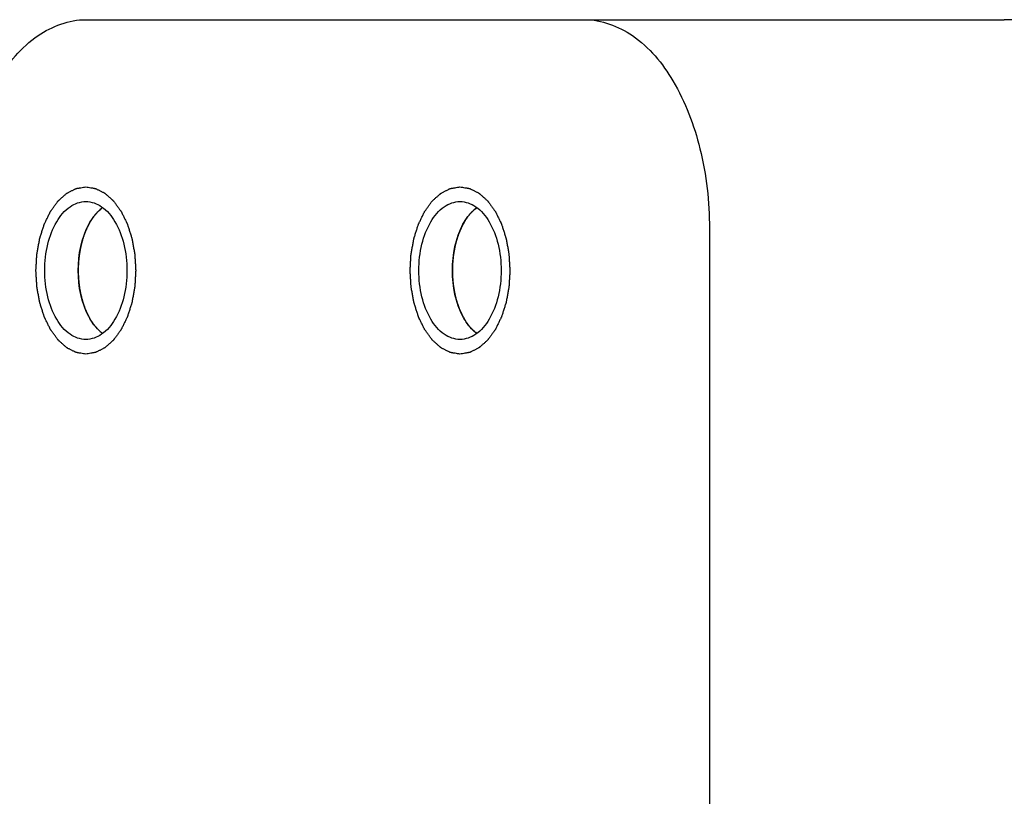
# Model space of a CAD drawing. Header units: millimetres. Extents: x 0 to 7560, y 0 to 5346.
# Tile 112 of 149: x 2272 to 2296, y 4341 to 4359. Entities that reach past the tile are written whole.
import ezdxf

# ---------------------------------------------------------------- set-up
doc = ezdxf.new("R2010")
doc.units = ezdxf.units.MM
for name, color, linetype in [('A2300601_ABL853', 7, 'Continuous'), ('CSH-ST-M4-20_PBL954', 7, 'Continuous'), ('CSH-ST-M4-20_PBL959', 7, 'Continuous'), ('M2302001_PBL891', 7, 'Continuous'), ('M2302801_PBL869', 7, 'Continuous'), ('TOP_VIEW_VBL707', 7, 'Continuous')]:
    doc.layers.add(name, color=color, linetype=linetype)

# ---------------------------------------------------------------- blocks, each defined once
blk = doc.blocks.new('M2302801_PBL869', base_point=(2617.377, 3921.91))
at = {"layer": 'M2302801_PBL869', "color": 7}
for p, q in [((2584.286, 3942.91), (2606.248, 3942.91)), ((2599.198, 3937.91), (2599.198, 3905.91))]:
    blk.add_line(p, q, dxfattribs=at)
for points, knots in [([(2581.303, 3937.91), (2581.303, 3938.552), (2581.441, 3939.782), (2582.051, 3941.399), (2582.995, 3942.574), (2583.885, 3942.91), (2584.286, 3942.91)], [0, 0, 0, 0, 0.30444, 0.580341, 0.809903, 1, 1, 1, 1]), ([(2596.216, 3942.91), (2596.617, 3942.91), (2597.506, 3942.574), (2598.451, 3941.399), (2599.06, 3939.782), (2599.198, 3938.552), (2599.198, 3937.91)], [0, 0, 0, 0, 0.190097, 0.419659, 0.69556, 1, 1, 1, 1]), ([(2584.286, 3935.26), (2584.153, 3935.26), (2583.86, 3935.37), (2583.548, 3935.758), (2583.347, 3936.292), (2583.278, 3936.91), (2583.347, 3937.527), (2583.548, 3938.061), (2583.86, 3938.449), (2584.153, 3938.56), (2584.286, 3938.56)], [0, 0, 0, 0, 0.095059, 0.209831, 0.34778, 0.5, 0.65222, 0.790169, 0.904941, 1, 1, 1, 1]), ([(2584.286, 3938.56), (2584.418, 3938.56), (2584.712, 3938.449), (2585.023, 3938.061), (2585.224, 3937.527), (2585.294, 3936.91), (2585.224, 3936.292), (2585.023, 3935.758), (2584.712, 3935.37), (2584.418, 3935.26), (2584.286, 3935.26)], [0, 0, 0, 0, 0.095059, 0.209831, 0.34778, 0.5, 0.65222, 0.790169, 0.904941, 1, 1, 1, 1]), ([(2593.233, 3935.26), (2593.101, 3935.26), (2592.807, 3935.37), (2592.496, 3935.758), (2592.295, 3936.292), (2592.225, 3936.91), (2592.295, 3937.527), (2592.496, 3938.061), (2592.807, 3938.449), (2593.101, 3938.56), (2593.233, 3938.56)], [0, 0, 0, 0, 0.095059, 0.209831, 0.34778, 0.5, 0.65222, 0.790169, 0.904941, 1, 1, 1, 1]), ([(2593.233, 3938.56), (2593.366, 3938.56), (2593.659, 3938.449), (2593.971, 3938.061), (2594.172, 3937.527), (2594.241, 3936.91), (2594.172, 3936.292), (2593.971, 3935.758), (2593.659, 3935.37), (2593.366, 3935.26), (2593.233, 3935.26)], [0, 0, 0, 0, 0.095059, 0.209831, 0.34778, 0.5, 0.65222, 0.790169, 0.904941, 1, 1, 1, 1])]:
    blk.add_open_spline(points, degree=3, knots=knots, dxfattribs=at)
at = {"layer": 'M2302801_PBL869', "color": 134}
for points in [[(2584.286, 3934.91), (2584.266, 3934.913), (2584.228, 3934.919), (2584.179, 3934.927), (2584.141, 3934.933), (2584.112, 3934.938), (2584.088, 3934.942), (2584.071, 3934.945), (2584.061, 3934.947), (2584.054, 3934.947), (2584.047, 3934.951), (2584.038, 3934.956), (2584.021, 3934.964), (2583.998, 3934.976), (2583.97, 3934.99), (2583.942, 3935.004), (2583.915, 3935.018), (2583.887, 3935.032), (2583.864, 3935.044), (2583.847, 3935.052), (2583.838, 3935.057), (2583.831, 3935.06), (2583.825, 3935.066), (2583.816, 3935.074), (2583.801, 3935.087), (2583.78, 3935.106), (2583.754, 3935.129), (2583.728, 3935.152), (2583.703, 3935.175), (2583.677, 3935.198), (2583.655, 3935.217), (2583.64, 3935.23), (2583.632, 3935.238), (2583.625, 3935.243), (2583.62, 3935.252), (2583.612, 3935.262), (2583.599, 3935.28), (2583.58, 3935.307), (2583.557, 3935.338), (2583.534, 3935.369), (2583.511, 3935.401), (2583.488, 3935.432), (2583.469, 3935.459), (2583.455, 3935.477), (2583.448, 3935.488), (2583.442, 3935.495), (2583.437, 3935.505), (2583.431, 3935.517), (2583.421, 3935.539), (2583.405, 3935.571), (2583.387, 3935.608), (2583.368, 3935.646), (2583.35, 3935.684), (2583.331, 3935.722), (2583.316, 3935.753), (2583.305, 3935.775), (2583.299, 3935.788), (2583.294, 3935.797), (2583.291, 3935.808), (2583.286, 3935.822), (2583.278, 3935.847), (2583.267, 3935.883), (2583.253, 3935.926), (2583.235, 3935.983), (2583.216, 3936.041), (2583.2, 3936.091), (2583.192, 3936.116), (2583.188, 3936.13), (2583.184, 3936.141), (2583.182, 3936.153), (2583.179, 3936.168), (2583.174, 3936.195), (2583.164, 3936.25), (2583.15, 3936.328), (2583.136, 3936.405), (2583.126, 3936.46), (2583.121, 3936.487), (2583.118, 3936.503), (2583.116, 3936.514), (2583.116, 3936.527), (2583.114, 3936.543), (2583.113, 3936.572), (2583.11, 3936.613), (2583.107, 3936.662), (2583.103, 3936.728), (2583.099, 3936.794), (2583.096, 3936.852), (2583.094, 3936.881), (2583.093, 3936.897), (2583.092, 3936.91), (2583.093, 3936.922), (2583.094, 3936.938), (2583.096, 3936.966), (2583.099, 3937.023), (2583.104, 3937.104), (2583.109, 3937.185), (2583.112, 3937.241), (2583.114, 3937.27), (2583.115, 3937.286), (2583.115, 3937.298), (2583.118, 3937.31), (2583.12, 3937.325), (2583.125, 3937.352), (2583.135, 3937.407), (2583.149, 3937.485), (2583.163, 3937.563), (2583.173, 3937.617), (2583.178, 3937.644), (2583.181, 3937.66), (2583.182, 3937.672), (2583.186, 3937.682), (2583.191, 3937.697), (2583.199, 3937.722), (2583.214, 3937.772), (2583.233, 3937.83), (2583.251, 3937.887), (2583.265, 3937.93), (2583.276, 3937.966), (2583.284, 3937.991), (2583.289, 3938.005), (2583.292, 3938.017), (2583.297, 3938.026), (2583.303, 3938.039), (2583.314, 3938.061), (2583.336, 3938.106), (2583.361, 3938.157), (2583.386, 3938.208), (2583.405, 3938.247), (2583.42, 3938.279), (2583.431, 3938.301), (2583.437, 3938.314), (2583.442, 3938.324), (2583.448, 3938.331), (2583.455, 3938.342), (2583.468, 3938.36), (2583.487, 3938.386), (2583.51, 3938.417), (2583.532, 3938.448), (2583.554, 3938.479), (2583.577, 3938.51), (2583.596, 3938.535), (2583.609, 3938.554), (2583.616, 3938.564), (2583.622, 3938.572), (2583.628, 3938.577), (2583.637, 3938.585), (2583.652, 3938.598), (2583.673, 3938.618), (2583.699, 3938.641), (2583.725, 3938.664), (2583.75, 3938.687), (2583.776, 3938.71), (2583.797, 3938.729), (2583.812, 3938.743), (2583.821, 3938.75), (2583.827, 3938.757), (2583.834, 3938.759), (2583.843, 3938.764), (2583.86, 3938.773), (2583.883, 3938.784), (2583.911, 3938.799), (2583.938, 3938.813), (2583.966, 3938.827), (2583.994, 3938.842), (2584.017, 3938.853), (2584.034, 3938.862), (2584.043, 3938.866), (2584.05, 3938.871), (2584.057, 3938.871), (2584.067, 3938.873), (2584.084, 3938.876), (2584.109, 3938.88), (2584.138, 3938.885), (2584.178, 3938.891), (2584.227, 3938.9), (2584.266, 3938.906), (2584.286, 3938.91)], [(2584.286, 3938.91), (2584.305, 3938.906), (2584.344, 3938.9), (2584.392, 3938.892), (2584.43, 3938.886), (2584.459, 3938.881), (2584.484, 3938.877), (2584.5, 3938.874), (2584.51, 3938.872), (2584.517, 3938.872), (2584.524, 3938.868), (2584.534, 3938.863), (2584.55, 3938.855), (2584.573, 3938.843), (2584.601, 3938.829), (2584.629, 3938.815), (2584.657, 3938.801), (2584.685, 3938.787), (2584.708, 3938.775), (2584.724, 3938.767), (2584.733, 3938.762), (2584.74, 3938.759), (2584.747, 3938.753), (2584.755, 3938.745), (2584.77, 3938.732), (2584.792, 3938.713), (2584.817, 3938.69), (2584.843, 3938.667), (2584.869, 3938.644), (2584.894, 3938.621), (2584.916, 3938.602), (2584.931, 3938.589), (2584.939, 3938.581), (2584.946, 3938.576), (2584.951, 3938.567), (2584.959, 3938.557), (2584.973, 3938.539), (2584.992, 3938.512), (2585.015, 3938.481), (2585.038, 3938.45), (2585.06, 3938.418), (2585.083, 3938.387), (2585.102, 3938.36), (2585.116, 3938.342), (2585.123, 3938.331), (2585.13, 3938.324), (2585.134, 3938.314), (2585.14, 3938.302), (2585.151, 3938.28), (2585.166, 3938.248), (2585.185, 3938.211), (2585.203, 3938.173), (2585.222, 3938.135), (2585.24, 3938.098), (2585.255, 3938.066), (2585.266, 3938.044), (2585.272, 3938.031), (2585.277, 3938.022), (2585.28, 3938.011), (2585.285, 3937.997), (2585.293, 3937.972), (2585.305, 3937.936), (2585.318, 3937.893), (2585.337, 3937.836), (2585.355, 3937.778), (2585.371, 3937.728), (2585.379, 3937.703), (2585.383, 3937.689), (2585.387, 3937.678), (2585.389, 3937.666), (2585.392, 3937.651), (2585.397, 3937.624), (2585.407, 3937.569), (2585.421, 3937.491), (2585.435, 3937.414), (2585.445, 3937.359), (2585.45, 3937.332), (2585.453, 3937.316), (2585.455, 3937.305), (2585.456, 3937.292), (2585.457, 3937.276), (2585.458, 3937.247), (2585.461, 3937.206), (2585.464, 3937.157), (2585.468, 3937.091), (2585.472, 3937.025), (2585.475, 3936.967), (2585.477, 3936.938), (2585.478, 3936.922), (2585.479, 3936.909), (2585.478, 3936.897), (2585.477, 3936.881), (2585.475, 3936.853), (2585.472, 3936.796), (2585.467, 3936.715), (2585.463, 3936.634), (2585.459, 3936.578), (2585.458, 3936.549), (2585.457, 3936.533), (2585.456, 3936.521), (2585.454, 3936.509), (2585.451, 3936.494), (2585.446, 3936.467), (2585.436, 3936.412), (2585.422, 3936.334), (2585.408, 3936.256), (2585.398, 3936.202), (2585.394, 3936.175), (2585.391, 3936.159), (2585.389, 3936.147), (2585.385, 3936.137), (2585.381, 3936.122), (2585.373, 3936.097), (2585.357, 3936.047), (2585.339, 3935.989), (2585.32, 3935.932), (2585.307, 3935.889), (2585.295, 3935.853), (2585.287, 3935.828), (2585.283, 3935.814), (2585.28, 3935.802), (2585.275, 3935.793), (2585.268, 3935.78), (2585.257, 3935.758), (2585.236, 3935.713), (2585.211, 3935.662), (2585.185, 3935.611), (2585.167, 3935.572), (2585.151, 3935.54), (2585.14, 3935.518), (2585.134, 3935.505), (2585.129, 3935.495), (2585.124, 3935.488), (2585.116, 3935.477), (2585.103, 3935.459), (2585.084, 3935.433), (2585.062, 3935.402), (2585.039, 3935.371), (2585.017, 3935.34), (2584.994, 3935.309), (2584.975, 3935.284), (2584.962, 3935.266), (2584.955, 3935.255), (2584.95, 3935.247), (2584.943, 3935.242), (2584.934, 3935.234), (2584.919, 3935.221), (2584.898, 3935.201), (2584.872, 3935.178), (2584.847, 3935.155), (2584.821, 3935.132), (2584.795, 3935.109), (2584.774, 3935.09), (2584.759, 3935.076), (2584.75, 3935.069), (2584.744, 3935.062), (2584.737, 3935.06), (2584.728, 3935.055), (2584.712, 3935.047), (2584.688, 3935.035), (2584.661, 3935.02), (2584.633, 3935.006), (2584.605, 3934.992), (2584.577, 3934.977), (2584.554, 3934.966), (2584.538, 3934.957), (2584.528, 3934.953), (2584.522, 3934.948), (2584.514, 3934.948), (2584.504, 3934.946), (2584.487, 3934.943), (2584.462, 3934.939), (2584.433, 3934.934), (2584.394, 3934.928), (2584.345, 3934.919), (2584.305, 3934.913), (2584.286, 3934.91)], [(2593.233, 3934.91), (2593.214, 3934.913), (2593.175, 3934.919), (2593.127, 3934.927), (2593.088, 3934.933), (2593.059, 3934.938), (2593.035, 3934.942), (2593.018, 3934.945), (2593.009, 3934.947), (2593.001, 3934.947), (2592.995, 3934.951), (2592.985, 3934.956), (2592.969, 3934.964), (2592.946, 3934.976), (2592.918, 3934.99), (2592.89, 3935.004), (2592.862, 3935.018), (2592.834, 3935.032), (2592.811, 3935.044), (2592.795, 3935.052), (2592.786, 3935.057), (2592.778, 3935.06), (2592.772, 3935.066), (2592.764, 3935.074), (2592.749, 3935.087), (2592.727, 3935.106), (2592.701, 3935.129), (2592.676, 3935.152), (2592.65, 3935.175), (2592.624, 3935.198), (2592.603, 3935.217), (2592.588, 3935.23), (2592.579, 3935.238), (2592.573, 3935.243), (2592.567, 3935.252), (2592.56, 3935.262), (2592.546, 3935.28), (2592.527, 3935.307), (2592.504, 3935.338), (2592.481, 3935.369), (2592.458, 3935.401), (2592.435, 3935.432), (2592.416, 3935.459), (2592.403, 3935.477), (2592.395, 3935.488), (2592.389, 3935.495), (2592.385, 3935.505), (2592.379, 3935.517), (2592.368, 3935.539), (2592.353, 3935.571), (2592.334, 3935.608), (2592.316, 3935.646), (2592.297, 3935.684), (2592.279, 3935.722), (2592.263, 3935.753), (2592.253, 3935.775), (2592.247, 3935.788), (2592.241, 3935.797), (2592.238, 3935.808), (2592.234, 3935.822), (2592.226, 3935.847), (2592.214, 3935.883), (2592.201, 3935.926), (2592.182, 3935.983), (2592.164, 3936.041), (2592.148, 3936.091), (2592.14, 3936.116), (2592.135, 3936.13), (2592.131, 3936.141), (2592.13, 3936.153), (2592.127, 3936.168), (2592.122, 3936.195), (2592.112, 3936.25), (2592.098, 3936.328), (2592.084, 3936.405), (2592.074, 3936.46), (2592.069, 3936.487), (2592.066, 3936.503), (2592.063, 3936.514), (2592.063, 3936.527), (2592.062, 3936.543), (2592.06, 3936.572), (2592.058, 3936.613), (2592.055, 3936.662), (2592.051, 3936.728), (2592.047, 3936.794), (2592.044, 3936.852), (2592.042, 3936.881), (2592.041, 3936.897), (2592.04, 3936.91), (2592.041, 3936.922), (2592.042, 3936.938), (2592.044, 3936.966), (2592.047, 3937.023), (2592.052, 3937.104), (2592.056, 3937.185), (2592.06, 3937.241), (2592.061, 3937.27), (2592.062, 3937.286), (2592.063, 3937.298), (2592.065, 3937.31), (2592.068, 3937.325), (2592.073, 3937.352), (2592.083, 3937.407), (2592.097, 3937.485), (2592.111, 3937.563), (2592.12, 3937.617), (2592.125, 3937.644), (2592.128, 3937.66), (2592.13, 3937.672), (2592.134, 3937.682), (2592.138, 3937.697), (2592.146, 3937.722), (2592.162, 3937.772), (2592.18, 3937.83), (2592.199, 3937.887), (2592.212, 3937.93), (2592.224, 3937.966), (2592.231, 3937.991), (2592.236, 3938.005), (2592.239, 3938.017), (2592.244, 3938.026), (2592.25, 3938.039), (2592.261, 3938.061), (2592.283, 3938.106), (2592.308, 3938.157), (2592.333, 3938.208), (2592.352, 3938.247), (2592.368, 3938.279), (2592.379, 3938.301), (2592.385, 3938.314), (2592.389, 3938.324), (2592.395, 3938.331), (2592.403, 3938.342), (2592.416, 3938.36), (2592.435, 3938.386), (2592.457, 3938.417), (2592.48, 3938.448), (2592.502, 3938.479), (2592.525, 3938.51), (2592.543, 3938.535), (2592.556, 3938.554), (2592.564, 3938.564), (2592.569, 3938.572), (2592.576, 3938.577), (2592.584, 3938.585), (2592.599, 3938.598), (2592.621, 3938.618), (2592.646, 3938.641), (2592.672, 3938.664), (2592.698, 3938.687), (2592.723, 3938.71), (2592.745, 3938.729), (2592.76, 3938.743), (2592.768, 3938.75), (2592.775, 3938.757), (2592.782, 3938.759), (2592.791, 3938.764), (2592.807, 3938.773), (2592.83, 3938.784), (2592.858, 3938.799), (2592.886, 3938.813), (2592.914, 3938.827), (2592.942, 3938.842), (2592.965, 3938.853), (2592.981, 3938.862), (2592.99, 3938.866), (2592.997, 3938.871), (2593.005, 3938.871), (2593.015, 3938.873), (2593.032, 3938.876), (2593.056, 3938.88), (2593.086, 3938.885), (2593.125, 3938.891), (2593.174, 3938.9), (2593.214, 3938.906), (2593.233, 3938.91)], [(2593.233, 3938.91), (2593.253, 3938.906), (2593.291, 3938.9), (2593.339, 3938.892), (2593.378, 3938.886), (2593.407, 3938.881), (2593.431, 3938.877), (2593.448, 3938.874), (2593.458, 3938.872), (2593.465, 3938.872), (2593.472, 3938.868), (2593.481, 3938.863), (2593.497, 3938.855), (2593.521, 3938.843), (2593.549, 3938.829), (2593.576, 3938.815), (2593.604, 3938.801), (2593.632, 3938.787), (2593.655, 3938.775), (2593.672, 3938.767), (2593.681, 3938.762), (2593.688, 3938.759), (2593.694, 3938.753), (2593.703, 3938.745), (2593.718, 3938.732), (2593.739, 3938.713), (2593.765, 3938.69), (2593.791, 3938.667), (2593.816, 3938.644), (2593.842, 3938.621), (2593.863, 3938.602), (2593.878, 3938.589), (2593.887, 3938.581), (2593.894, 3938.576), (2593.899, 3938.567), (2593.907, 3938.557), (2593.92, 3938.539), (2593.939, 3938.512), (2593.962, 3938.481), (2593.985, 3938.45), (2594.008, 3938.418), (2594.031, 3938.387), (2594.05, 3938.36), (2594.063, 3938.342), (2594.071, 3938.331), (2594.077, 3938.324), (2594.081, 3938.314), (2594.088, 3938.302), (2594.098, 3938.28), (2594.114, 3938.248), (2594.132, 3938.211), (2594.151, 3938.173), (2594.169, 3938.135), (2594.188, 3938.098), (2594.203, 3938.066), (2594.214, 3938.044), (2594.22, 3938.031), (2594.225, 3938.022), (2594.228, 3938.011), (2594.233, 3937.997), (2594.241, 3937.972), (2594.252, 3937.936), (2594.266, 3937.893), (2594.284, 3937.836), (2594.303, 3937.778), (2594.319, 3937.728), (2594.327, 3937.703), (2594.331, 3937.689), (2594.335, 3937.678), (2594.337, 3937.666), (2594.34, 3937.651), (2594.344, 3937.624), (2594.354, 3937.569), (2594.369, 3937.491), (2594.383, 3937.414), (2594.393, 3937.359), (2594.398, 3937.332), (2594.4, 3937.316), (2594.403, 3937.305), (2594.403, 3937.292), (2594.404, 3937.276), (2594.406, 3937.247), (2594.409, 3937.206), (2594.411, 3937.157), (2594.415, 3937.091), (2594.419, 3937.025), (2594.423, 3936.967), (2594.425, 3936.938), (2594.425, 3936.922), (2594.427, 3936.909), (2594.425, 3936.897), (2594.425, 3936.881), (2594.423, 3936.853), (2594.42, 3936.796), (2594.415, 3936.715), (2594.41, 3936.634), (2594.407, 3936.578), (2594.405, 3936.549), (2594.404, 3936.533), (2594.404, 3936.521), (2594.401, 3936.509), (2594.399, 3936.494), (2594.394, 3936.467), (2594.384, 3936.412), (2594.37, 3936.334), (2594.356, 3936.256), (2594.346, 3936.202), (2594.341, 3936.175), (2594.338, 3936.159), (2594.337, 3936.147), (2594.333, 3936.137), (2594.328, 3936.122), (2594.32, 3936.097), (2594.304, 3936.047), (2594.286, 3935.989), (2594.268, 3935.932), (2594.254, 3935.889), (2594.243, 3935.853), (2594.235, 3935.828), (2594.23, 3935.814), (2594.227, 3935.802), (2594.222, 3935.793), (2594.216, 3935.78), (2594.205, 3935.758), (2594.183, 3935.713), (2594.158, 3935.662), (2594.133, 3935.611), (2594.114, 3935.572), (2594.099, 3935.54), (2594.088, 3935.518), (2594.081, 3935.505), (2594.077, 3935.495), (2594.071, 3935.488), (2594.064, 3935.477), (2594.051, 3935.459), (2594.032, 3935.433), (2594.009, 3935.402), (2593.987, 3935.371), (2593.964, 3935.34), (2593.942, 3935.309), (2593.923, 3935.284), (2593.91, 3935.266), (2593.902, 3935.255), (2593.897, 3935.247), (2593.89, 3935.242), (2593.882, 3935.234), (2593.867, 3935.221), (2593.846, 3935.201), (2593.82, 3935.178), (2593.794, 3935.155), (2593.769, 3935.132), (2593.743, 3935.109), (2593.722, 3935.09), (2593.707, 3935.076), (2593.698, 3935.069), (2593.692, 3935.062), (2593.685, 3935.06), (2593.675, 3935.055), (2593.659, 3935.047), (2593.636, 3935.035), (2593.608, 3935.02), (2593.58, 3935.006), (2593.552, 3934.992), (2593.525, 3934.977), (2593.501, 3934.966), (2593.485, 3934.957), (2593.476, 3934.953), (2593.469, 3934.948), (2593.462, 3934.948), (2593.452, 3934.946), (2593.435, 3934.943), (2593.41, 3934.939), (2593.381, 3934.934), (2593.341, 3934.928), (2593.292, 3934.919), (2593.253, 3934.913), (2593.233, 3934.91)]]:
    blk.add_open_spline(points, degree=3, knots=[0, 0, 0, 0, 0.015625, 0.03125, 0.039062, 0.046875, 0.054688, 0.058594, 0.060547, 0.0625, 0.064453, 0.066406, 0.070312, 0.078125, 0.085938, 0.09375, 0.101562, 0.109375, 0.117188, 0.121094, 0.123047, 0.125, 0.126953, 0.128906, 0.132812, 0.140625, 0.148438, 0.15625, 0.164062, 0.171875, 0.179688, 0.183594, 0.185547, 0.1875, 0.189453, 0.191406, 0.195312, 0.203125, 0.210938, 0.21875, 0.226562, 0.234375, 0.242188, 0.246094, 0.248047, 0.25, 0.251953, 0.253906, 0.257812, 0.265625, 0.273438, 0.28125, 0.289062, 0.296875, 0.304688, 0.308594, 0.310547, 0.3125, 0.314453, 0.316406, 0.320312, 0.328125, 0.335938, 0.34375, 0.359375, 0.367188, 0.371094, 0.373047, 0.375, 0.376953, 0.378906, 0.382812, 0.390625, 0.40625, 0.421875, 0.429688, 0.433594, 0.435547, 0.4375, 0.439453, 0.441406, 0.445312, 0.453125, 0.460938, 0.46875, 0.484375, 0.492188, 0.496094, 0.498047, 0.5, 0.501953, 0.503906, 0.507812, 0.515625, 0.53125, 0.546875, 0.554688, 0.558594, 0.560547, 0.5625, 0.564453, 0.566406, 0.570312, 0.578125, 0.59375, 0.609375, 0.617188, 0.621094, 0.623047, 0.625, 0.626953, 0.628906, 0.632812, 0.640625, 0.65625, 0.664062, 0.671875, 0.679688, 0.683594, 0.685547, 0.6875, 0.689453, 0.691406, 0.695312, 0.703125, 0.71875, 0.726562, 0.734375, 0.742188, 0.746094, 0.748047, 0.75, 0.751953, 0.753906, 0.757812, 0.765625, 0.773438, 0.78125, 0.789062, 0.796875, 0.804688, 0.808594, 0.810547, 0.8125, 0.814453, 0.816406, 0.820312, 0.828125, 0.835938, 0.84375, 0.851562, 0.859375, 0.867188, 0.871094, 0.873047, 0.875, 0.876953, 0.878906, 0.882812, 0.890625, 0.898438, 0.90625, 0.914062, 0.921875, 0.929688, 0.933594, 0.935547, 0.9375, 0.939453, 0.941406, 0.945312, 0.953125, 0.960938, 0.96875, 0.984375, 1, 1, 1, 1], dxfattribs=at)
blk = doc.blocks.new('M2302001_PBL891', base_point=(2611.125, 3942.894))
at = {"layer": 'M2302001_PBL891', "color": 7}
for q in [(2606.248, 3942.91), (2616.001, 3942.879)]:
    blk.add_line((2615.983, 3942.91), q, dxfattribs=at)
blk = doc.blocks.new('CSH-ST-M4-20_PBL954', base_point=(2584.39, 3936.91))
at = {"layer": 'CSH-ST-M4-20_PBL954', "color": 134}
for p, q in [((2584.323, 3937.947), (2584.318, 3937.936)), ((2584.202, 3937.628), (2584.201, 3937.624)), ((2584.129, 3937.278), (2584.128, 3937.275)), ((2584.104, 3936.913), (2584.104, 3936.906)), ((2584.128, 3936.544), (2584.129, 3936.541)), ((2584.201, 3936.195), (2584.202, 3936.191)), ((2584.318, 3935.883), (2584.323, 3935.872))]:
    blk.add_line(p, q, dxfattribs=at)
at = {"layer": 'CSH-ST-M4-20_PBL954', "color": 7}
blk.add_arc((2585.491, 3937.44), 1.269, 141.2988, 143.21, dxfattribs=at)
at = {"layer": 'CSH-ST-M4-20_PBL954', "color": 134}
for points, knots in [([(2584.675, 3938.407), (2584.66, 3938.395), (2584.642, 3938.379), (2584.62, 3938.361), (2584.606, 3938.348), (2584.589, 3938.33), (2584.571, 3938.313), (2584.557, 3938.299), (2584.544, 3938.283), (2584.53, 3938.268), (2584.517, 3938.252), (2584.507, 3938.241), (2584.496, 3938.227), (2584.483, 3938.21), (2584.466, 3938.187), (2584.446, 3938.16), (2584.429, 3938.133), (2584.413, 3938.11), (2584.401, 3938.091), (2584.389, 3938.07), (2584.375, 3938.045), (2584.363, 3938.024), (2584.357, 3938.014)], [0, 0, 0, 0, 0.125, 0.15625, 0.1875, 0.25, 0.3125, 0.34375, 0.375, 0.4375, 0.46875, 0.5, 0.53125, 0.5625, 0.625, 0.6875, 0.75, 0.8125, 0.84375, 0.875, 0.9375, 1, 1, 1, 1]), ([(2584.318, 3937.936), (2584.312, 3937.924), (2584.306, 3937.91), (2584.298, 3937.893), (2584.293, 3937.88), (2584.286, 3937.864), (2584.277, 3937.845), (2584.27, 3937.826), (2584.263, 3937.808), (2584.256, 3937.791), (2584.249, 3937.77), (2584.241, 3937.75), (2584.234, 3937.729), (2584.228, 3937.711), (2584.223, 3937.695), (2584.219, 3937.682), (2584.212, 3937.66), (2584.206, 3937.642), (2584.202, 3937.628)], [0, 0, 0, 0, 0.125, 0.15625, 0.1875, 0.25, 0.3125, 0.375, 0.4375, 0.5, 0.5625, 0.625, 0.6875, 0.75, 0.8125, 0.84375, 0.875, 1, 1, 1, 1]), ([(2584.357, 3938.014), (2584.356, 3938.011), (2584.354, 3938.008), (2584.352, 3938.004), (2584.349, 3937.999), (2584.346, 3937.993), (2584.344, 3937.99), (2584.343, 3937.986), (2584.341, 3937.984), (2584.338, 3937.978), (2584.336, 3937.973), (2584.334, 3937.969), (2584.332, 3937.966), (2584.331, 3937.963), (2584.33, 3937.961), (2584.327, 3937.955), (2584.325, 3937.95), (2584.323, 3937.947)], [0, 0, 0, 0, 0.125, 0.1875, 0.25, 0.3125, 0.375, 0.4375, 0.5, 0.5625, 0.625, 0.6875, 0.75, 0.8125, 0.84375, 0.875, 1, 1, 1, 1]), ([(2584.201, 3937.624), (2584.197, 3937.611), (2584.193, 3937.594), (2584.188, 3937.575), (2584.184, 3937.56), (2584.179, 3937.542), (2584.174, 3937.52), (2584.169, 3937.499), (2584.165, 3937.479), (2584.16, 3937.46), (2584.156, 3937.436), (2584.15, 3937.406), (2584.143, 3937.368), (2584.135, 3937.323), (2584.131, 3937.293), (2584.129, 3937.278)], [0, 0, 0, 0, 0.125, 0.15625, 0.1875, 0.25, 0.3125, 0.375, 0.4375, 0.5, 0.5625, 0.625, 0.75, 0.875, 1, 1, 1, 1]), ([(2584.128, 3937.275), (2584.127, 3937.261), (2584.125, 3937.243), (2584.122, 3937.222), (2584.12, 3937.207), (2584.118, 3937.187), (2584.116, 3937.164), (2584.114, 3937.142), (2584.112, 3937.12), (2584.11, 3937.1), (2584.109, 3937.075), (2584.108, 3937.056), (2584.107, 3937.04), (2584.106, 3937.025), (2584.106, 3937.007), (2584.105, 3936.989), (2584.105, 3936.975), (2584.105, 3936.958), (2584.104, 3936.937), (2584.104, 3936.921), (2584.104, 3936.913)], [0, 0, 0, 0, 0.125, 0.15625, 0.1875, 0.25, 0.3125, 0.375, 0.4375, 0.5, 0.5625, 0.625, 0.65625, 0.6875, 0.75, 0.8125, 0.84375, 0.875, 0.9375, 1, 1, 1, 1]), ([(2584.104, 3936.906), (2584.104, 3936.892), (2584.104, 3936.871), (2584.105, 3936.841), (2584.106, 3936.817), (2584.106, 3936.797), (2584.107, 3936.782), (2584.108, 3936.768), (2584.109, 3936.749), (2584.11, 3936.729), (2584.112, 3936.704), (2584.113, 3936.685), (2584.115, 3936.669), (2584.116, 3936.655), (2584.118, 3936.637), (2584.119, 3936.619), (2584.121, 3936.605), (2584.124, 3936.58), (2584.126, 3936.56), (2584.128, 3936.544)], [0, 0, 0, 0, 0.125, 0.1875, 0.25, 0.3125, 0.34375, 0.375, 0.4375, 0.5, 0.5625, 0.625, 0.65625, 0.6875, 0.75, 0.8125, 0.84375, 0.875, 1, 1, 1, 1]), ([(2584.129, 3936.541), (2584.131, 3936.527), (2584.134, 3936.506), (2584.138, 3936.478), (2584.142, 3936.455), (2584.146, 3936.436), (2584.148, 3936.421), (2584.151, 3936.407), (2584.154, 3936.39), (2584.158, 3936.37), (2584.163, 3936.347), (2584.17, 3936.317), (2584.178, 3936.281), (2584.189, 3936.237), (2584.197, 3936.209), (2584.201, 3936.195)], [0, 0, 0, 0, 0.125, 0.1875, 0.25, 0.3125, 0.34375, 0.375, 0.4375, 0.5, 0.5625, 0.625, 0.75, 0.875, 1, 1, 1, 1]), ([(2584.202, 3936.191), (2584.206, 3936.179), (2584.212, 3936.159), (2584.22, 3936.133), (2584.227, 3936.112), (2584.232, 3936.095), (2584.237, 3936.081), (2584.241, 3936.069), (2584.247, 3936.054), (2584.253, 3936.036), (2584.261, 3936.015), (2584.269, 3935.995), (2584.277, 3935.976), (2584.284, 3935.959), (2584.29, 3935.944), (2584.295, 3935.932), (2584.304, 3935.912), (2584.312, 3935.896), (2584.318, 3935.883)], [0, 0, 0, 0, 0.125, 0.1875, 0.25, 0.3125, 0.34375, 0.375, 0.4375, 0.5, 0.5625, 0.625, 0.6875, 0.75, 0.8125, 0.84375, 0.875, 1, 1, 1, 1]), ([(2584.323, 3935.872), (2584.324, 3935.87), (2584.325, 3935.867), (2584.328, 3935.862), (2584.33, 3935.857), (2584.333, 3935.852), (2584.335, 3935.848), (2584.336, 3935.845), (2584.338, 3935.842), (2584.341, 3935.836), (2584.343, 3935.831), (2584.346, 3935.827), (2584.347, 3935.824), (2584.348, 3935.821), (2584.35, 3935.819), (2584.353, 3935.813), (2584.355, 3935.809), (2584.357, 3935.805)], [0, 0, 0, 0, 0.125, 0.1875, 0.25, 0.3125, 0.375, 0.4375, 0.5, 0.5625, 0.625, 0.6875, 0.75, 0.8125, 0.84375, 0.875, 1, 1, 1, 1]), ([(2584.357, 3935.805), (2584.368, 3935.786), (2584.385, 3935.756), (2584.408, 3935.717), (2584.426, 3935.69), (2584.444, 3935.662), (2584.463, 3935.636), (2584.482, 3935.61), (2584.501, 3935.585), (2584.523, 3935.56), (2584.54, 3935.54), (2584.554, 3935.523), (2584.569, 3935.509), (2584.586, 3935.492), (2584.604, 3935.474), (2584.618, 3935.46), (2584.641, 3935.441), (2584.66, 3935.425), (2584.675, 3935.412)], [0, 0, 0, 0, 0.125, 0.1875, 0.25, 0.3125, 0.375, 0.4375, 0.5, 0.5625, 0.625, 0.65625, 0.6875, 0.75, 0.8125, 0.84375, 0.875, 1, 1, 1, 1])]:
    blk.add_open_spline(points, degree=3, knots=knots, dxfattribs=at)
at = {"layer": 'CSH-ST-M4-20_PBL954', "color": 7}
for points, knots in [([(2584.5, 3938.233), (2584.514, 3938.25), (2584.567, 3938.313), (2584.628, 3938.371), (2584.676, 3938.408)], [0, 0, 0, 0, 0.260814, 1, 1, 1, 1]), ([(2584.5, 3935.586), (2584.487, 3935.602), (2584.434, 3935.672), (2584.388, 3935.747), (2584.357, 3935.805)], [0, 0, 0, 0, 0.240925, 1, 1, 1, 1]), ([(2584.676, 3935.411), (2584.661, 3935.423), (2584.597, 3935.476), (2584.54, 3935.537), (2584.5, 3935.586)], [0, 0, 0, 0, 0.23981, 1, 1, 1, 1])]:
    blk.add_open_spline(points, degree=3, knots=knots, dxfattribs=at)
for points in [[(2584.357, 3938.014), (2584.392, 3938.078), (2584.431, 3938.141), (2584.475, 3938.2)], [(2584.357, 3935.805), (2584.178, 3936.138), (2584.03, 3936.91), (2584.178, 3937.681), (2584.357, 3938.014)]]:
    blk.add_open_spline(points, degree=3, dxfattribs=at)
blk = doc.blocks.new('CSH-ST-M4-20_PBL959', base_point=(2593.338, 3936.91))
at = {"layer": 'CSH-ST-M4-20_PBL959', "color": 134}
for p, q in [((2593.27, 3937.947), (2593.265, 3937.936)), ((2593.15, 3937.628), (2593.149, 3937.624)), ((2593.076, 3937.278), (2593.076, 3937.275)), ((2593.052, 3936.913), (2593.052, 3936.906)), ((2593.076, 3936.544), (2593.076, 3936.541)), ((2593.149, 3936.195), (2593.15, 3936.191)), ((2593.265, 3935.883), (2593.27, 3935.872))]:
    blk.add_line(p, q, dxfattribs=at)
at = {"layer": 'CSH-ST-M4-20_PBL959', "color": 7}
blk.add_arc((2594.438, 3937.44), 1.269, 141.2988, 143.21, dxfattribs=at)
at = {"layer": 'CSH-ST-M4-20_PBL959', "color": 134}
for points, knots in [([(2593.623, 3938.407), (2593.608, 3938.395), (2593.59, 3938.379), (2593.568, 3938.361), (2593.554, 3938.348), (2593.536, 3938.33), (2593.519, 3938.313), (2593.505, 3938.299), (2593.491, 3938.283), (2593.478, 3938.268), (2593.464, 3938.252), (2593.454, 3938.241), (2593.444, 3938.227), (2593.431, 3938.21), (2593.414, 3938.187), (2593.394, 3938.16), (2593.376, 3938.133), (2593.361, 3938.11), (2593.349, 3938.091), (2593.337, 3938.07), (2593.322, 3938.045), (2593.31, 3938.024), (2593.304, 3938.014)], [0, 0, 0, 0, 0.125, 0.15625, 0.1875, 0.25, 0.3125, 0.34375, 0.375, 0.4375, 0.46875, 0.5, 0.53125, 0.5625, 0.625, 0.6875, 0.75, 0.8125, 0.84375, 0.875, 0.9375, 1, 1, 1, 1]), ([(2593.265, 3937.936), (2593.26, 3937.924), (2593.253, 3937.91), (2593.246, 3937.893), (2593.24, 3937.88), (2593.233, 3937.864), (2593.225, 3937.845), (2593.218, 3937.826), (2593.211, 3937.808), (2593.204, 3937.791), (2593.196, 3937.77), (2593.189, 3937.75), (2593.182, 3937.729), (2593.176, 3937.711), (2593.17, 3937.695), (2593.166, 3937.682), (2593.16, 3937.66), (2593.154, 3937.642), (2593.15, 3937.628)], [0, 0, 0, 0, 0.125, 0.15625, 0.1875, 0.25, 0.3125, 0.375, 0.4375, 0.5, 0.5625, 0.625, 0.6875, 0.75, 0.8125, 0.84375, 0.875, 1, 1, 1, 1]), ([(2593.304, 3938.014), (2593.303, 3938.011), (2593.302, 3938.008), (2593.299, 3938.004), (2593.296, 3937.999), (2593.294, 3937.993), (2593.292, 3937.99), (2593.29, 3937.986), (2593.289, 3937.984), (2593.286, 3937.978), (2593.283, 3937.973), (2593.281, 3937.969), (2593.28, 3937.966), (2593.278, 3937.963), (2593.277, 3937.961), (2593.274, 3937.955), (2593.272, 3937.95), (2593.27, 3937.947)], [0, 0, 0, 0, 0.125, 0.1875, 0.25, 0.3125, 0.375, 0.4375, 0.5, 0.5625, 0.625, 0.6875, 0.75, 0.8125, 0.84375, 0.875, 1, 1, 1, 1]), ([(2593.149, 3937.624), (2593.145, 3937.611), (2593.14, 3937.594), (2593.135, 3937.575), (2593.131, 3937.56), (2593.127, 3937.542), (2593.121, 3937.52), (2593.117, 3937.499), (2593.112, 3937.479), (2593.108, 3937.46), (2593.103, 3937.436), (2593.097, 3937.406), (2593.09, 3937.368), (2593.083, 3937.323), (2593.079, 3937.293), (2593.076, 3937.278)], [0, 0, 0, 0, 0.125, 0.15625, 0.1875, 0.25, 0.3125, 0.375, 0.4375, 0.5, 0.5625, 0.625, 0.75, 0.875, 1, 1, 1, 1]), ([(2593.076, 3937.275), (2593.074, 3937.261), (2593.072, 3937.243), (2593.069, 3937.222), (2593.068, 3937.207), (2593.066, 3937.187), (2593.063, 3937.164), (2593.061, 3937.142), (2593.06, 3937.12), (2593.058, 3937.1), (2593.057, 3937.075), (2593.056, 3937.056), (2593.055, 3937.04), (2593.054, 3937.025), (2593.053, 3937.007), (2593.053, 3936.989), (2593.052, 3936.975), (2593.052, 3936.958), (2593.052, 3936.937), (2593.052, 3936.921), (2593.052, 3936.913)], [0, 0, 0, 0, 0.125, 0.15625, 0.1875, 0.25, 0.3125, 0.375, 0.4375, 0.5, 0.5625, 0.625, 0.65625, 0.6875, 0.75, 0.8125, 0.84375, 0.875, 0.9375, 1, 1, 1, 1]), ([(2593.052, 3936.906), (2593.052, 3936.892), (2593.052, 3936.871), (2593.052, 3936.841), (2593.053, 3936.817), (2593.054, 3936.797), (2593.055, 3936.782), (2593.055, 3936.768), (2593.056, 3936.749), (2593.057, 3936.729), (2593.059, 3936.704), (2593.061, 3936.685), (2593.062, 3936.669), (2593.063, 3936.655), (2593.065, 3936.637), (2593.067, 3936.619), (2593.069, 3936.605), (2593.072, 3936.58), (2593.074, 3936.56), (2593.076, 3936.544)], [0, 0, 0, 0, 0.125, 0.1875, 0.25, 0.3125, 0.34375, 0.375, 0.4375, 0.5, 0.5625, 0.625, 0.65625, 0.6875, 0.75, 0.8125, 0.84375, 0.875, 1, 1, 1, 1]), ([(2593.076, 3936.541), (2593.078, 3936.527), (2593.082, 3936.506), (2593.086, 3936.478), (2593.09, 3936.455), (2593.093, 3936.436), (2593.096, 3936.421), (2593.098, 3936.407), (2593.102, 3936.39), (2593.106, 3936.37), (2593.111, 3936.347), (2593.117, 3936.317), (2593.126, 3936.281), (2593.137, 3936.237), (2593.145, 3936.209), (2593.149, 3936.195)], [0, 0, 0, 0, 0.125, 0.1875, 0.25, 0.3125, 0.34375, 0.375, 0.4375, 0.5, 0.5625, 0.625, 0.75, 0.875, 1, 1, 1, 1]), ([(2593.15, 3936.191), (2593.154, 3936.179), (2593.159, 3936.159), (2593.167, 3936.133), (2593.174, 3936.112), (2593.18, 3936.095), (2593.185, 3936.081), (2593.189, 3936.069), (2593.195, 3936.054), (2593.201, 3936.036), (2593.209, 3936.015), (2593.217, 3935.995), (2593.224, 3935.976), (2593.232, 3935.959), (2593.238, 3935.944), (2593.243, 3935.932), (2593.252, 3935.912), (2593.259, 3935.896), (2593.265, 3935.883)], [0, 0, 0, 0, 0.125, 0.1875, 0.25, 0.3125, 0.34375, 0.375, 0.4375, 0.5, 0.5625, 0.625, 0.6875, 0.75, 0.8125, 0.84375, 0.875, 1, 1, 1, 1]), ([(2593.27, 3935.872), (2593.271, 3935.87), (2593.273, 3935.867), (2593.275, 3935.862), (2593.278, 3935.857), (2593.281, 3935.852), (2593.282, 3935.848), (2593.284, 3935.845), (2593.285, 3935.842), (2593.288, 3935.836), (2593.291, 3935.831), (2593.293, 3935.827), (2593.295, 3935.824), (2593.296, 3935.821), (2593.297, 3935.819), (2593.3, 3935.813), (2593.303, 3935.809), (2593.304, 3935.805)], [0, 0, 0, 0, 0.125, 0.1875, 0.25, 0.3125, 0.375, 0.4375, 0.5, 0.5625, 0.625, 0.6875, 0.75, 0.8125, 0.84375, 0.875, 1, 1, 1, 1]), ([(2593.304, 3935.805), (2593.316, 3935.786), (2593.333, 3935.756), (2593.355, 3935.717), (2593.374, 3935.69), (2593.392, 3935.662), (2593.411, 3935.636), (2593.43, 3935.61), (2593.448, 3935.585), (2593.47, 3935.56), (2593.488, 3935.54), (2593.502, 3935.523), (2593.516, 3935.509), (2593.534, 3935.492), (2593.551, 3935.474), (2593.565, 3935.46), (2593.589, 3935.441), (2593.607, 3935.425), (2593.623, 3935.412)], [0, 0, 0, 0, 0.125, 0.1875, 0.25, 0.3125, 0.375, 0.4375, 0.5, 0.5625, 0.625, 0.65625, 0.6875, 0.75, 0.8125, 0.84375, 0.875, 1, 1, 1, 1])]:
    blk.add_open_spline(points, degree=3, knots=knots, dxfattribs=at)
at = {"layer": 'CSH-ST-M4-20_PBL959', "color": 7}
for points, knots in [([(2593.448, 3938.233), (2593.462, 3938.25), (2593.515, 3938.313), (2593.575, 3938.371), (2593.624, 3938.408)], [0, 0, 0, 0, 0.260814, 1, 1, 1, 1]), ([(2593.448, 3935.586), (2593.435, 3935.602), (2593.382, 3935.672), (2593.336, 3935.747), (2593.304, 3935.805)], [0, 0, 0, 0, 0.240925, 1, 1, 1, 1]), ([(2593.624, 3935.411), (2593.608, 3935.423), (2593.544, 3935.476), (2593.487, 3935.537), (2593.448, 3935.586)], [0, 0, 0, 0, 0.23981, 1, 1, 1, 1])]:
    blk.add_open_spline(points, degree=3, knots=knots, dxfattribs=at)
for points in [[(2593.304, 3938.014), (2593.339, 3938.078), (2593.378, 3938.141), (2593.422, 3938.2)], [(2593.304, 3935.805), (2593.126, 3936.138), (2592.977, 3936.91), (2593.126, 3937.681), (2593.304, 3938.014)]]:
    blk.add_open_spline(points, degree=3, dxfattribs=at)
blk = doc.blocks.new('A2300601_ABL853', base_point=(2460.88, 3923.41))
at = {"layer": 'CSH-ST-M4-20_PBL954'}
blk.add_blockref('CSH-ST-M4-20_PBL954', (2584.39, 3936.91), dxfattribs=at)
at = {"layer": 'CSH-ST-M4-20_PBL959'}
blk.add_blockref('CSH-ST-M4-20_PBL959', (2593.338, 3936.91), dxfattribs=at)
at = {"layer": 'M2302001_PBL891'}
blk.add_blockref('M2302001_PBL891', (2611.125, 3942.894), dxfattribs=at)
at = {"layer": 'M2302801_PBL869'}
blk.add_blockref('M2302801_PBL869', (2617.377, 3921.91), dxfattribs=at)
blk = doc.blocks.new('TOP_VIEW_VBL707', base_point=(2149.541, 3969.91))
at = {"layer": 'A2300601_ABL853'}
blk.add_blockref('A2300601_ABL853', (2460.88, 3923.41), dxfattribs=at)

msp = doc.modelspace()

# ---------------------------------------------------------------- block references
at = {"layer": 'TOP_VIEW_VBL707'}
msp.add_blockref('TOP_VIEW_VBL707', (1838.846, 4386.364), dxfattribs=at)

doc.saveas('drawing.dxf')
